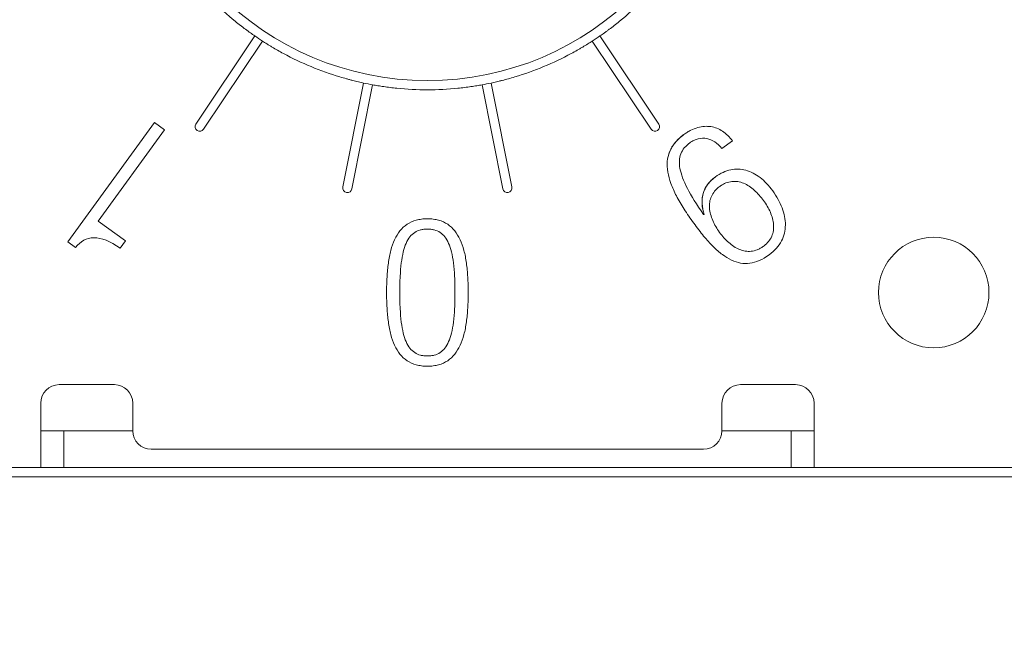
# Model space of a CAD drawing. Header units: millimetres. Extents: x 2293 to 4250, y -591 to 894.
# Tile 106 of 117: x 3921.15 to 3926.5, y 725.75 to 729.06. Entities that reach past the tile are written whole.
import ezdxf

# ---------------------------------------------------------------- set-up
doc = ezdxf.new("R2010")
doc.units = ezdxf.units.MM
doc.header["$PDSIZE"] = -1
doc.layers.add('1', color=7, linetype='Continuous', lineweight=13)
doc.dimstyles.new('ISO-25', dxfattribs={"dimtxt": 2.5, "dimasz": 2.5, "dimexe": 1.25, "dimexo": 0.625, "dimtad": 1, "dimtxsty": 'Standard', "dimcen": 2.5, "dimadec": 0, "dimazin": 0, "dimtfac": 1, "dimtmove": 0, "dimatfit": 3, "dimfxl": 1, "dimarcsym": 0})

# ---------------------------------------------------------------- blocks, each defined once
blk = doc.blocks.new('*D74')
at = {"color": 0, "lineweight": -2}
for p, q in [((4006.2153, 736.9822), (3878.6153, 736.9822)), ((3880.6153, 732.9022), (3880.6153, 722.7562)), ((3880.6153, 706.0622), (3880.6153, 716.2082)), ((3898.4153, 701.9822), (3878.6153, 701.9822))]:
    blk.add_line(p, q, dxfattribs=at)
at = {"color": 0}
for points in [[(3881.2953, 732.9022), (3879.9353, 732.9022), (3880.6153, 736.9822)], [(3879.9353, 706.0622), (3881.2953, 706.0622), (3880.6153, 701.9822)]]:
    blk.add_solid(points, dxfattribs=at)
at = {"layer": 'Defpoints', "color": 0}
for p in [(3880.6153, 736.9822), (4006.2153, 736.9822), (3898.4153, 701.9822)]:
    blk.add_point(p, dxfattribs=at)
at = {"color": 0, "insert": (3880.6153, 719.4822), "char_height": 3.5, "attachment_point": 5}
blk.add_mtext('(35)', dxfattribs=at)
blk = doc.blocks.new('*D76')
at = {"color": 0, "lineweight": -2}
for p, q in [((4006.2153, 736.9822), (4006.2153, 657.9307)), ((3898.4153, 701.9822), (3898.4153, 657.9307)), ((3902.4953, 659.9307), (4002.1353, 659.9307))]:
    blk.add_line(p, q, dxfattribs=at)
at = {"color": 0}
for points in [[(3902.4953, 660.6107), (3902.4953, 659.2507), (3898.4153, 659.9307)], [(4002.1353, 659.2507), (4002.1353, 660.6107), (4006.2153, 659.9307)]]:
    blk.add_solid(points, dxfattribs=at)
at = {"layer": 'Defpoints', "color": 0}
for p in [(4006.2153, 736.9822), (3898.4153, 701.9822), (4006.2153, 659.9307)]:
    blk.add_point(p, dxfattribs=at)
at = {"color": 0, "insert": (3952.3153, 663.4964), "char_height": 3.5, "attachment_point": 5}
blk.add_mtext('(107,8)', dxfattribs=at)

msp = doc.modelspace()

# ---------------------------------------------------------------- linework, layer by layer
at = {"layer": '1', "color": 7, "linetype": 'Continuous', "lineweight": 18}
for p, q in [((3922.428, 728.9743), (3922.1084, 728.4961)), ((3924.6223, 728.4961), (3924.3027, 728.9743)), ((3922.15, 728.4683), (3922.4695, 728.9465)), ((3924.2611, 728.9465), (3924.5807, 728.4683)), ((3923.0189, 728.719), (3922.9067, 728.1548)), ((3922.9558, 728.1451), (3923.068, 728.7092)), ((3923.6627, 728.7092), (3923.7749, 728.1451)), ((3923.8239, 728.1548), (3923.7117, 728.719)), ((3921.4124, 727.8575), (3921.8826, 728.5047)), ((3921.8826, 728.5047), (3921.9379, 728.4645)), ((3921.9379, 728.4645), (3921.578, 727.9692)), ((3925.0226, 728.4049), (3924.9647, 728.3629)), ((3924.8653, 728.0058), (3924.8682, 728.0053)), ((3921.578, 727.9692), (3921.7256, 727.862)), ((3921.4546, 727.8268), (3921.4124, 727.8575)), ((3921.7256, 727.862), (3921.6968, 727.8224)), ((3921.3653, 727.0822), (3921.6653, 727.0822)), ((3925.0653, 727.0822), (3925.3653, 727.0822)), ((3921.2653, 726.9322), (3921.2653, 726.9822)), ((3921.7653, 726.8322), (3921.7653, 726.9822)), ((3924.9653, 726.9822), (3924.9653, 726.8322)), ((3925.4653, 726.9822), (3925.4653, 726.9322)), ((3921.2653, 726.9322), (3921.2653, 726.6322)), ((3925.4653, 726.6322), (3925.4653, 726.9322)), ((3921.2653, 726.8322), (3921.7654, 726.8322)), ((3921.3903, 726.6322), (3921.3903, 726.8322)), ((3924.9652, 726.8322), (3925.4653, 726.8322)), ((3925.3403, 726.8322), (3925.3403, 726.6322)), ((3924.8653, 726.7322), (3921.8653, 726.7322)), ((3921.2653, 726.6322), (3920.1653, 726.6322)), ((3920.1653, 726.6322), (3921.2653, 726.6322)), ((3921.3743, 726.6322), (3921.2653, 726.6322)), ((3923.3653, 726.6322), (3921.3743, 726.6322)), ((3925.3403, 726.6322), (3921.3903, 726.6322)), ((3925.3563, 726.6322), (3923.3653, 726.6322)), ((3925.4653, 726.6322), (3925.3563, 726.6322)), ((3925.4653, 726.6322), (3926.5653, 726.6322)), ((3927.1153, 726.5822), (3919.6153, 726.5822))]:
    msp.add_line(p, q, dxfattribs=at)
at = {"layer": '1', "color": 92, "linetype": 'Continuous', "lineweight": 13}
for p, q in [((3921.7654, 726.8322), (3921.2653, 726.8322)), ((3925.4653, 726.8322), (3924.9652, 726.8322)), ((3926.5653, 726.6322), (3925.4653, 726.6322))]:
    msp.add_line(p, q, dxfattribs=at)
at = {"layer": '1', "color": 7, "linetype": 'Continuous', "lineweight": 18}
for centre, radius, start, end in [((3923.3653, 730.3322), 1.6, 180, 0), ((3923.3653, 730.3322), 1.65, 219.2201, 230.7799), ((3923.3653, 730.3322), 1.65, 309.2201, 320.7799), ((3923.3653, 730.3322), 1.65, 235.3818, 237.1182), ((3923.3653, 730.3322), 1.65, 302.8818, 304.6182), ((3923.3653, 730.3322), 1.65, 241.7201, 253.2799), ((3923.3653, 730.3322), 1.65, 286.7201, 298.2799), ((3923.3653, 730.3322), 1.65, 257.8818, 259.6182), ((3923.3653, 730.3322), 1.65, 264.2201, 275.7799), ((3923.3653, 730.3322), 1.65, 280.3818, 282.1182), ((3922.1292, 728.4822), 0.025, 146.25, 326.25), ((3924.6015, 728.4822), 0.025, 213.75, 33.75), ((3922.9312, 728.1499), 0.025, 168.75, 348.75), ((3923.7994, 728.1499), 0.025, 191.25, 11.25), ((3926.1153, 727.5822), 0.3, 0, 180), ((3926.1153, 727.5822), 0.3, 180, 0), ((3921.3653, 726.9822), 0.1, 90, 180), ((3921.6653, 726.9822), 0.1, 0, 90), ((3925.0653, 726.9822), 0.1, 90, 180), ((3925.3653, 726.9822), 0.1, 0, 90), ((3921.8653, 726.8322), 0.1, 180, 270), ((3924.8653, 726.8322), 0.1, 270, 0)]:
    msp.add_arc(centre, radius, start, end, dxfattribs=at)
for points, knots in [([(3922.322, 729.0539), (3922.3315, 729.0462), (3922.3408, 729.0387), (3922.3548, 729.0278), (3922.3594, 729.0243), (3922.3687, 729.0172), (3922.3733, 729.0137), (3922.3869, 729.0035), (3922.3957, 728.9971), (3922.4124, 728.9852), (3922.4204, 728.9795), (3922.428, 728.9743)], [0, 0, 0, 0, 0.25, 0.25, 0.375, 0.375, 0.5, 0.5, 0.75, 0.75, 1, 1, 1, 1]), ([(3924.3027, 728.9743), (3924.3102, 728.9795), (3924.3182, 728.9851), (3924.3307, 728.9941), (3924.335, 728.9972), (3924.3437, 729.0036), (3924.3482, 729.0069), (3924.3619, 729.0171), (3924.3711, 729.0241), (3924.3897, 729.0386), (3924.3992, 729.0462), (3924.4086, 729.0539)], [0, 0, 0, 0, 0.25, 0.25, 0.375, 0.375, 0.5, 0.5, 0.75, 0.75, 1, 1, 1, 1]), ([(3922.4695, 728.9465), (3922.4772, 728.9416), (3922.4854, 728.9364), (3922.4985, 728.9282), (3922.503, 728.9255), (3922.5123, 728.9198), (3922.5171, 728.9169), (3922.5317, 728.9082), (3922.5417, 728.9024), (3922.5623, 728.8908), (3922.5729, 728.8849), (3922.5836, 728.8791)], [0, 0, 0, 0, 0.25, 0.25, 0.375, 0.375, 0.5, 0.5, 0.75, 0.75, 1, 1, 1, 1]), ([(3924.1471, 728.8791), (3924.1578, 728.8849), (3924.1683, 728.8907), (3924.1837, 728.8994), (3924.1888, 728.9023), (3924.1988, 728.9082), (3924.2038, 728.9111), (3924.2184, 728.9198), (3924.2277, 728.9254), (3924.2452, 728.9363), (3924.2535, 728.9416), (3924.2611, 728.9465)], [0, 0, 0, 0, 0.25, 0.25, 0.375, 0.375, 0.5, 0.5, 0.75, 0.75, 1, 1, 1, 1]), ([(3922.8906, 728.752), (3922.9023, 728.7485), (3922.9138, 728.7451), (3922.9309, 728.7404), (3922.9365, 728.7389), (3922.9478, 728.7359), (3922.9534, 728.7344), (3922.9699, 728.7302), (3922.9804, 728.7277), (3923.0004, 728.723), (3923.01, 728.7209), (3923.0189, 728.719)], [0, 0, 0, 0, 0.25, 0.25, 0.375, 0.375, 0.5, 0.5, 0.75, 0.75, 1, 1, 1, 1]), ([(3923.7117, 728.719), (3923.7206, 728.7209), (3923.7301, 728.723), (3923.7451, 728.7265), (3923.7503, 728.7277), (3923.7608, 728.7303), (3923.7663, 728.7316), (3923.7828, 728.7358), (3923.7939, 728.7388), (3923.8167, 728.7451), (3923.8284, 728.7485), (3923.84, 728.752)], [0, 0, 0, 0, 0.25, 0.25, 0.375, 0.375, 0.5, 0.5, 0.75, 0.75, 1, 1, 1, 1]), ([(3923.068, 728.7092), (3923.077, 728.7076), (3923.0865, 728.7059), (3923.1018, 728.7034), (3923.107, 728.7025), (3923.1177, 728.7009), (3923.1232, 728.7), (3923.1401, 728.6976), (3923.1516, 728.6961), (3923.175, 728.6932), (3923.187, 728.6918), (3923.1992, 728.6906)], [0, 0, 0, 0, 0.25, 0.25, 0.375, 0.375, 0.5, 0.5, 0.75, 0.75, 1, 1, 1, 1]), ([(3923.5315, 728.6906), (3923.5436, 728.6918), (3923.5555, 728.6932), (3923.5731, 728.6953), (3923.5789, 728.6961), (3923.5904, 728.6976), (3923.5962, 728.6984), (3923.613, 728.7009), (3923.6237, 728.7025), (3923.644, 728.7059), (3923.6537, 728.7076), (3923.6627, 728.7092)], [0, 0, 0, 0, 0.25, 0.25, 0.375, 0.375, 0.5, 0.5, 0.75, 0.75, 1, 1, 1, 1]), ([(3925.0226, 728.4049), (3925.0067, 728.4264), (3924.9703, 728.4614), (3924.9165, 728.4828), (3924.87, 728.485), (3924.8337, 728.4788), (3924.8027, 728.4667), (3924.7778, 728.4529), (3924.7553, 728.4379), (3924.7317, 728.4186), (3924.7031, 728.3886), (3924.6784, 728.3479), (3924.6657, 728.2946), (3924.6687, 728.2366), (3924.6859, 728.1741), (3924.7162, 728.1069), (3924.7512, 728.047), (3924.7844, 727.9971), (3924.8117, 727.9585), (3924.8394, 727.9213), (3924.8746, 727.8773), (3924.9176, 727.8298), (3924.9677, 727.7858), (3925.0337, 727.7455), (3925.116, 727.7308), (3925.1849, 727.7606), (3925.2209, 727.7868)], [0, 0, 0, 0, 0.062924, 0.125848, 0.15731, 0.188771, 0.220233, 0.235964, 0.251695, 0.275593, 0.299491, 0.347286, 0.395081, 0.442877, 0.490672, 0.538467, 0.586263, 0.61016, 0.634058, 0.656929, 0.679801, 0.725543, 0.771286, 0.817029, 0.908514, 1, 1, 1, 1]), ([(3924.7513, 728.4342), (3924.7537, 728.4361), (3924.7624, 728.4426), (3924.7778, 728.4529), (3924.8027, 728.4667), (3924.8337, 728.4788), (3924.87, 728.485), (3924.9165, 728.4828), (3924.9703, 728.4614), (3925.0067, 728.4264), (3925.0226, 728.4049)], [0, 0, 0, 0, 0.025305, 0.086224, 0.147142, 0.268979, 0.390816, 0.512653, 0.756326, 1, 1, 1, 1]), ([(3924.6809, 728.3464), (3924.6845, 728.3553), (3924.6889, 728.3638), (3924.6987, 728.38), (3924.7042, 728.3877), (3924.7162, 728.4022), (3924.7227, 728.4091), (3924.7365, 728.4222), (3924.7437, 728.4284), (3924.7513, 728.4342)], [0, 0, 0, 0, 0.25, 0.25, 0.5, 0.5, 0.75, 0.75, 1, 1, 1, 1]), ([(3924.8653, 728.0058), (3924.8276, 728.0591), (3924.7692, 728.1527), (3924.7362, 728.2419), (3924.7323, 728.2993), (3924.7403, 728.3361), (3924.7557, 728.3621), (3924.773, 728.3805), (3924.7911, 728.3952), (3924.813, 728.4085), (3924.8447, 728.4201), (3924.8836, 728.4211), (3924.927, 728.4024), (3924.9529, 728.3779), (3924.9647, 728.3629)], [0, 0, 0, 0, 0.145658, 0.291317, 0.364146, 0.436975, 0.509804, 0.546218, 0.582633, 0.634804, 0.686975, 0.791317, 0.895658, 1, 1, 1, 1]), ([(3924.9647, 728.3629), (3924.9529, 728.3779), (3924.927, 728.4024), (3924.8836, 728.4211), (3924.8447, 728.4201), (3924.813, 728.4085), (3924.7911, 728.3952), (3924.773, 728.3805), (3924.7557, 728.3621), (3924.7403, 728.3361), (3924.7323, 728.2993), (3924.7362, 728.2418), (3924.7691, 728.1527), (3924.8276, 728.0591), (3924.8653, 728.0058)], [0, 0, 0, 0, 0.104349, 0.208698, 0.313047, 0.365222, 0.417397, 0.453814, 0.490231, 0.563065, 0.635899, 0.708734, 0.854402, 1, 1, 1, 1]), ([(3925.2209, 727.7868), (3925.1849, 727.7606), (3925.116, 727.7308), (3925.0337, 727.7455), (3924.9677, 727.7858), (3924.9176, 727.8298), (3924.8746, 727.8773), (3924.8394, 727.9213), (3924.8117, 727.9585), (3924.7844, 727.9971), (3924.7512, 728.047), (3924.7162, 728.1069), (3924.6859, 728.1741), (3924.6687, 728.2366), (3924.6658, 728.2943), (3924.674, 728.3296), (3924.6809, 728.3464)], [0, 0, 0, 0, 0.140312, 0.280624, 0.350781, 0.420937, 0.491093, 0.526171, 0.561249, 0.597901, 0.634553, 0.707857, 0.781161, 0.854465, 0.92777, 1, 1, 1, 1]), ([(3925.2209, 727.7868), (3925.2517, 727.8091), (3925.2958, 727.8598), (3925.3162, 727.9477), (3925.3003, 728.0258), (3925.2714, 728.0878), (3925.2418, 728.1338), (3925.2078, 728.1752), (3925.1602, 728.2185), (3925.0955, 728.2521), (3925.0132, 728.2551), (3924.9572, 728.2297), (3924.9295, 728.2096)], [0, 0, 0, 0, 0.125903, 0.251805, 0.377708, 0.440659, 0.50361, 0.565659, 0.627708, 0.751805, 0.875903, 1, 1, 1, 1]), ([(3924.9295, 728.2096), (3924.9572, 728.2297), (3925.0132, 728.2551), (3925.0955, 728.2521), (3925.1602, 728.2185), (3925.2078, 728.1752), (3925.2418, 728.1338), (3925.2714, 728.0878), (3925.3003, 728.0258), (3925.3162, 727.9477), (3925.2958, 727.8598), (3925.2517, 727.8091), (3925.2209, 727.7868)], [0, 0, 0, 0, 0.124097, 0.248195, 0.372292, 0.434341, 0.49639, 0.559341, 0.622292, 0.748195, 0.874097, 1, 1, 1, 1]), ([(3924.8683, 728.0054), (3924.8652, 728.0145), (3924.8627, 728.0239), (3924.859, 728.0426), (3924.8577, 728.052), (3924.8565, 728.071), (3924.8567, 728.0805), (3924.8581, 728.0948), (3924.8588, 728.0996), (3924.8605, 728.1091), (3924.8638, 728.123), (3924.869, 728.1364), (3924.8776, 728.1537), (3924.8826, 728.1618), (3924.894, 728.1771), (3924.9004, 728.1843), (3924.9142, 728.1977), (3924.9216, 728.2039), (3924.9295, 728.2096)], [0, 0, 0, 0, 0.125, 0.125, 0.25, 0.25, 0.375, 0.375, 0.4375, 0.4375, 0.5, 0.625, 0.625, 0.75, 0.75, 0.875, 0.875, 1, 1, 1, 1]), ([(3924.9523, 727.9086), (3924.9375, 727.929), (3924.9117, 727.9727), (3924.896, 728.0293), (3924.8973, 728.0729), (3924.9061, 728.104), (3924.9209, 728.128), (3924.9375, 728.1457), (3924.9529, 728.1583), (3924.9698, 728.1691), (3924.9918, 728.1795), (3925.0193, 728.1862), (3925.0516, 728.185), (3925.0934, 728.1727), (3925.1422, 728.1402), (3925.1758, 728.1021), (3925.1906, 728.0817)], [0, 0, 0, 0, 0.124696, 0.249392, 0.31174, 0.374088, 0.436436, 0.467609, 0.498783, 0.530109, 0.561436, 0.624088, 0.68674, 0.749392, 0.874696, 1, 1, 1, 1]), ([(3925.1906, 728.0817), (3925.1758, 728.1021), (3925.1422, 728.1402), (3925.0934, 728.1727), (3925.0516, 728.185), (3925.0193, 728.1862), (3924.9918, 728.1795), (3924.9698, 728.1691), (3924.9529, 728.1583), (3924.9375, 728.1457), (3924.9209, 728.128), (3924.9061, 728.104), (3924.8973, 728.0729), (3924.896, 728.0293), (3924.9117, 727.9727), (3924.9375, 727.929), (3924.9523, 727.9086)], [0, 0, 0, 0, 0.125304, 0.250608, 0.31326, 0.375912, 0.438564, 0.469891, 0.501217, 0.532391, 0.563564, 0.625912, 0.68826, 0.750608, 0.875304, 1, 1, 1, 1]), ([(3925.1906, 728.0817), (3925.2055, 728.0613), (3925.2313, 728.0176), (3925.247, 727.9613), (3925.2457, 727.9178), (3925.2368, 727.8868), (3925.2219, 727.8627), (3925.2052, 727.8451), (3925.1898, 727.8324), (3925.173, 727.8216), (3925.1511, 727.8112), (3925.1236, 727.8046), (3925.0914, 727.8057), (3925.0496, 727.8179), (3925.0007, 727.8501), (3924.9672, 727.8881), (3924.9523, 727.9086)], [0, 0, 0, 0, 0.125304, 0.250608, 0.31326, 0.375912, 0.438564, 0.469891, 0.501217, 0.532391, 0.563564, 0.625912, 0.68826, 0.750608, 0.875304, 1, 1, 1, 1]), ([(3924.9523, 727.9086), (3924.9672, 727.8881), (3925.0007, 727.8501), (3925.0496, 727.8179), (3925.0914, 727.8057), (3925.1236, 727.8046), (3925.1511, 727.8112), (3925.173, 727.8216), (3925.1898, 727.8324), (3925.2052, 727.8451), (3925.2219, 727.8627), (3925.2368, 727.8868), (3925.2457, 727.9178), (3925.247, 727.9613), (3925.2313, 728.0176), (3925.2055, 728.0613), (3925.1906, 728.0817)], [0, 0, 0, 0, 0.124696, 0.249392, 0.31174, 0.374088, 0.436436, 0.467609, 0.498783, 0.530109, 0.561436, 0.624088, 0.68674, 0.749392, 0.874696, 1, 1, 1, 1]), ([(3923.5868, 727.5822), (3923.5868, 727.5965), (3923.5865, 727.6251), (3923.5843, 727.6796), (3923.5784, 727.7435), (3923.5651, 727.8119), (3923.5446, 727.8706), (3923.5157, 727.9186), (3923.4773, 727.9544), (3923.4363, 727.9732), (3923.398, 727.9809), (3923.3653, 727.9829), (3923.3327, 727.9809), (3923.2944, 727.9732), (3923.2534, 727.9544), (3923.215, 727.9186), (3923.186, 727.8706), (3923.1655, 727.8119), (3923.1523, 727.7435), (3923.1464, 727.6796), (3923.1442, 727.6251), (3923.1439, 727.5965), (3923.1439, 727.5822)], [0, 0, 0, 0, 0.03125, 0.0625, 0.125, 0.1875, 0.25, 0.3125, 0.375, 0.4375, 0.46875, 0.5, 0.53125, 0.5625, 0.625, 0.6875, 0.75, 0.8125, 0.875, 0.9375, 0.96875, 1, 1, 1, 1]), ([(3923.1439, 727.5822), (3923.1439, 727.5965), (3923.1442, 727.6251), (3923.1464, 727.6796), (3923.1523, 727.7435), (3923.1655, 727.8119), (3923.186, 727.8706), (3923.215, 727.9186), (3923.2534, 727.9544), (3923.2944, 727.9732), (3923.3327, 727.9809), (3923.3653, 727.9829), (3923.398, 727.9809), (3923.4363, 727.9732), (3923.4773, 727.9544), (3923.5157, 727.9186), (3923.5446, 727.8706), (3923.5651, 727.8119), (3923.5784, 727.7435), (3923.5843, 727.6796), (3923.5865, 727.6251), (3923.5868, 727.5965), (3923.5868, 727.5822)], [0, 0, 0, 0, 0.03125, 0.0625, 0.125, 0.1875, 0.25, 0.3125, 0.375, 0.4375, 0.46875, 0.5, 0.53125, 0.5625, 0.625, 0.6875, 0.75, 0.8125, 0.875, 0.9375, 0.96875, 1, 1, 1, 1]), ([(3923.2154, 727.5822), (3923.2154, 727.5976), (3923.2157, 727.6284), (3923.2177, 727.6838), (3923.2229, 727.7447), (3923.2335, 727.8041), (3923.249, 727.8509), (3923.2695, 727.8859), (3923.2953, 727.9099), (3923.3217, 727.9214), (3923.3455, 727.9258), (3923.3653, 727.9269), (3923.3851, 727.9258), (3923.409, 727.9214), (3923.4353, 727.9099), (3923.4612, 727.8859), (3923.4817, 727.8509), (3923.4971, 727.8041), (3923.5078, 727.7447), (3923.5129, 727.6838), (3923.5149, 727.6284), (3923.5153, 727.5976), (3923.5153, 727.5822)], [0, 0, 0, 0, 0.03125, 0.0625, 0.125, 0.1875, 0.25, 0.3125, 0.375, 0.4375, 0.46875, 0.5, 0.53125, 0.5625, 0.625, 0.6875, 0.75, 0.8125, 0.875, 0.9375, 0.96875, 1, 1, 1, 1]), ([(3923.5153, 727.5822), (3923.5153, 727.5976), (3923.5149, 727.6284), (3923.5129, 727.6838), (3923.5078, 727.7447), (3923.4971, 727.8041), (3923.4817, 727.8509), (3923.4612, 727.8859), (3923.4353, 727.9099), (3923.409, 727.9214), (3923.3851, 727.9258), (3923.3653, 727.9269), (3923.3455, 727.9258), (3923.3217, 727.9214), (3923.2953, 727.9099), (3923.2695, 727.8859), (3923.249, 727.8509), (3923.2335, 727.8041), (3923.2229, 727.7447), (3923.2177, 727.6838), (3923.2157, 727.6284), (3923.2154, 727.5976), (3923.2154, 727.5822)], [0, 0, 0, 0, 0.03125, 0.0625, 0.125, 0.1875, 0.25, 0.3125, 0.375, 0.4375, 0.46875, 0.5, 0.53125, 0.5625, 0.625, 0.6875, 0.75, 0.8125, 0.875, 0.9375, 0.96875, 1, 1, 1, 1]), ([(3923.1439, 727.5822), (3923.1439, 727.5679), (3923.1442, 727.5393), (3923.1464, 727.4848), (3923.1523, 727.4208), (3923.1655, 727.3525), (3923.186, 727.2938), (3923.215, 727.2458), (3923.2534, 727.21), (3923.2944, 727.1912), (3923.3327, 727.1835), (3923.3653, 727.1815), (3923.398, 727.1835), (3923.4363, 727.1912), (3923.4773, 727.21), (3923.5157, 727.2458), (3923.5446, 727.2938), (3923.5651, 727.3525), (3923.5784, 727.4208), (3923.5843, 727.4848), (3923.5865, 727.5393), (3923.5868, 727.5679), (3923.5868, 727.5822)], [0, 0, 0, 0, 0.03125, 0.0625, 0.125, 0.1875, 0.25, 0.3125, 0.375, 0.4375, 0.46875, 0.5, 0.53125, 0.5625, 0.625, 0.6875, 0.75, 0.8125, 0.875, 0.9375, 0.96875, 1, 1, 1, 1]), ([(3923.5868, 727.5822), (3923.5868, 727.5679), (3923.5865, 727.5393), (3923.5843, 727.4848), (3923.5784, 727.4208), (3923.5651, 727.3525), (3923.5446, 727.2938), (3923.5157, 727.2458), (3923.4773, 727.21), (3923.4363, 727.1912), (3923.398, 727.1835), (3923.3653, 727.1815), (3923.3327, 727.1835), (3923.2944, 727.1912), (3923.2534, 727.21), (3923.215, 727.2458), (3923.186, 727.2938), (3923.1655, 727.3525), (3923.1523, 727.4208), (3923.1464, 727.4848), (3923.1442, 727.5393), (3923.1439, 727.5679), (3923.1439, 727.5822)], [0, 0, 0, 0, 0.03125, 0.0625, 0.125, 0.1875, 0.25, 0.3125, 0.375, 0.4375, 0.46875, 0.5, 0.53125, 0.5625, 0.625, 0.6875, 0.75, 0.8125, 0.875, 0.9375, 0.96875, 1, 1, 1, 1]), ([(3923.5153, 727.5822), (3923.5153, 727.5668), (3923.5149, 727.536), (3923.5129, 727.4806), (3923.5078, 727.4197), (3923.4971, 727.3603), (3923.4817, 727.3135), (3923.4612, 727.2785), (3923.4353, 727.2545), (3923.409, 727.243), (3923.3851, 727.2385), (3923.3653, 727.2375), (3923.3455, 727.2385), (3923.3217, 727.243), (3923.2953, 727.2545), (3923.2695, 727.2785), (3923.249, 727.3135), (3923.2335, 727.3603), (3923.2229, 727.4197), (3923.2177, 727.4806), (3923.2157, 727.536), (3923.2154, 727.5668), (3923.2154, 727.5822)], [0, 0, 0, 0, 0.03125, 0.0625, 0.125, 0.1875, 0.25, 0.3125, 0.375, 0.4375, 0.46875, 0.5, 0.53125, 0.5625, 0.625, 0.6875, 0.75, 0.8125, 0.875, 0.9375, 0.96875, 1, 1, 1, 1]), ([(3923.2154, 727.5822), (3923.2154, 727.5668), (3923.2157, 727.536), (3923.2177, 727.4806), (3923.2229, 727.4197), (3923.2335, 727.3603), (3923.249, 727.3135), (3923.2695, 727.2785), (3923.2953, 727.2545), (3923.3217, 727.243), (3923.3455, 727.2385), (3923.3653, 727.2375), (3923.3851, 727.2385), (3923.409, 727.243), (3923.4353, 727.2545), (3923.4612, 727.2785), (3923.4817, 727.3135), (3923.4971, 727.3603), (3923.5078, 727.4197), (3923.5129, 727.4806), (3923.5149, 727.536), (3923.5153, 727.5668), (3923.5153, 727.5822)], [0, 0, 0, 0, 0.03125, 0.0625, 0.125, 0.1875, 0.25, 0.3125, 0.375, 0.4375, 0.46875, 0.5, 0.53125, 0.5625, 0.625, 0.6875, 0.75, 0.8125, 0.875, 0.9375, 0.96875, 1, 1, 1, 1])]:
    msp.add_open_spline(points, degree=3, knots=knots, dxfattribs=at)
for points in [[(3924.9295, 728.2096), (3924.8609, 728.1597), (3924.8416, 728.0862), (3924.8683, 728.0053)], [(3921.4546, 727.8268), (3921.5084, 727.8935), (3921.5865, 727.9012), (3921.6968, 727.8224)], [(3921.6968, 727.8224), (3921.5865, 727.9012), (3921.5084, 727.8935), (3921.4546, 727.8268)]]:
    msp.add_open_spline(points, degree=3, dxfattribs=at)

# ---------------------------------------------------------------- dimensions: what is measured, and where the dimension line sits
at = {"color": 1}
dim = msp.add_linear_dim(base=(3880.6153, 736.9822), p1=(3898.4153, 701.9822), p2=(4006.2153, 736.9822), angle=90, text='(<>)', dimstyle='ISO-25', override={"dimtxt": 3.5, "dimasz": 4.08, "dimexe": 2, "dimexo": 0, "dimgap": 1.524, "dimtih": 1, "dimtoh": 1, "dimdec": 0, "dimzin": 0, "dimtxsty": 'Standard', "dimadec": 2, "dimtzin": 0}, dxfattribs=at)
dim.commit()
dim.dimension.update_dxf_attribs({"geometry": '*D74', "text_midpoint": (3880.6153, 719.4822)})
dim = msp.add_linear_dim(base=(4006.2153, 659.9307), p1=(3898.4153, 701.9822), p2=(4006.2153, 736.9822), text='(<>)', dimstyle='ISO-25', override={"dimtxt": 3.5, "dimasz": 4.08, "dimexe": 2, "dimexo": 0, "dimgap": 1.524, "dimtih": 1, "dimtoh": 1, "dimdec": 1, "dimzin": 0, "dimtxsty": 'Standard', "dimadec": 2, "dimtzin": 0}, dxfattribs=at)
dim.commit()
dim.dimension.update_dxf_attribs({"geometry": '*D76', "text_midpoint": (3952.3153, 663.4964)})

doc.saveas('drawing.dxf')
